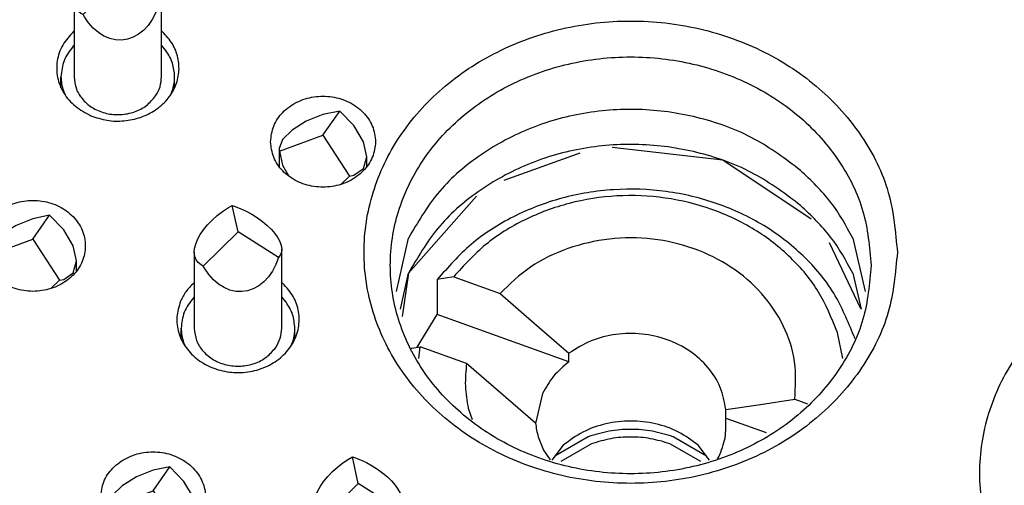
# Model space of a CAD drawing. Header units: inches. Extents: x -129 to 664, y -381 to 179.
# Tile 11 of 109: x -50.43 to -39.16, y -336.81 to -331.49. Entities that reach past the tile are written whole.
import ezdxf

# ---------------------------------------------------------------- set-up
doc = ezdxf.new("R2010")
doc.units = ezdxf.units.IN
doc.layers.add('1', color=7, linetype='Continuous')

# ---------------------------------------------------------------- blocks, each defined once
blk = doc.blocks.new('1253-4473_contact_band_1__172', base_point=(-44.306, -336.538))
at = {"color": 7, "linetype": 'Continuous'}
for p, q in [((-43.924, -336.254), (-44.306, -336.474)), ((-42.57, -336.474), (-42.952, -336.254)), ((-43.886, -336.334), (-44.239, -336.538)), ((-42.637, -336.538), (-42.99, -336.334))]:
    blk.add_line(p, q, dxfattribs=at)
for points, knots in [([(-42.952, -336.254), (-43.031, -336.23), (-43.189, -336.182), (-43.438, -336.164), (-43.687, -336.182), (-43.845, -336.23), (-43.924, -336.254)], [0, 0, 0, 0, 0.2463272, 0.4949915, 0.7436559, 0.9899831, 0.9899831, 0.9899831, 0.9899831]), ([(-42.99, -336.334), (-43.063, -336.312), (-43.209, -336.268), (-43.438, -336.251), (-43.667, -336.268), (-43.813, -336.312), (-43.886, -336.334)], [0, 0, 0, 0, 0.2269316, 0.4560163, 0.6851011, 0.9120326, 0.9120326, 0.9120326, 0.9120326])]:
    blk.add_open_spline(points, degree=3, knots=knots, dxfattribs=at)
blk = doc.blocks.new('nut_hcdps_E7018-25751_1__173', base_point=(-45.95, -336.521))
at = {"color": 7, "linetype": 'Continuous'}
for p, q in [((-45.463, -334.425), (-45.651, -334.457)), ((-45.651, -334.457), (-45.651, -334.857)), ((-45.463, -334.425), (-44.933, -334.615)), ((-44.933, -334.615), (-44.542, -334.957)), ((-45.88, -335.231), (-45.651, -334.857)), ((-44.144, -335.398), (-45.651, -334.857)), ((-44.542, -334.957), (-44.144, -335.298)), ((-41.079, -335.046), (-41.014, -335.358)), ((-40.887, -335.099), (-40.88, -335.131)), ((-45.95, -335.243), (-45.94, -335.241)), ((-45.94, -335.241), (-45.845, -335.225)), ((-45.861, -335.359), (-45.845, -335.225)), ((-45.315, -335.415), (-45.845, -335.225)), ((-44.144, -335.398), (-44.144, -335.298)), ((-44.924, -335.757), (-45.315, -335.415)), ((-44.527, -336.098), (-44.924, -335.757)), ((-44.447, -335.758), (-44.526, -336.101)), ((-41.952, -335.886), (-41.561, -335.824)), ((-41.561, -335.824), (-41.415, -335.877)), ((-45.297, -335.928), (-45.25, -336.055)), ((-42.35, -335.941), (-41.952, -335.886)), ((-42.35, -336.041), (-42.35, -335.941)), ((-42.35, -336.041), (-41.888, -336.207)), ((-44.435, -336.407), (-44.358, -336.518)), ((-44.21, -336.351), (-44.341, -336.521)), ((-42.535, -336.521), (-42.666, -336.351)), ((-42.447, -336.506), (-42.429, -336.482))]:
    blk.add_line(p, q, dxfattribs=at)
for points, knots in [([(-40.887, -335.099), (-40.955, -334.933), (-41.093, -334.596), (-41.456, -334.169), (-41.91, -333.82), (-42.445, -333.571), (-43.03, -333.432), (-43.635, -333.411), (-44.23, -333.508), (-44.784, -333.721), (-45.277, -334.032), (-45.528, -334.317), (-45.651, -334.457)], [0, 0, 0, 0, 0.535684, 1.087419, 1.657482, 2.244353, 2.843314, 3.4475, 4.049152, 4.640943, 5.217266, 5.77538, 5.77538, 5.77538, 5.77538]), ([(-41.079, -335.046), (-41.142, -334.894), (-41.269, -334.584), (-41.6, -334.191), (-42.016, -333.869), (-42.506, -333.638), (-43.041, -333.508), (-43.597, -333.484), (-44.145, -333.569), (-44.655, -333.759), (-45.112, -334.039), (-45.347, -334.297), (-45.463, -334.425)], [0, 0, 0, 0, 0.491822, 0.998257, 1.521403, 2.059938, 2.609648, 3.164359, 3.717052, 4.261045, 4.791154, 5.304721, 5.304721, 5.304721, 5.304721]), ([(-41.561, -335.824), (-41.553, -335.682), (-41.536, -335.394), (-41.677, -334.974), (-41.928, -334.601), (-42.282, -334.299), (-42.711, -334.087), (-43.188, -333.977), (-43.682, -333.976), (-44.158, -334.086), (-44.594, -334.292), (-44.821, -334.508), (-44.933, -334.615)], [0, 0, 0, 0, 0.425961, 0.856788, 1.300306, 1.760505, 2.236772, 2.724474, 3.216328, 3.704134, 4.180586, 4.641007, 4.641007, 4.641007, 4.641007]), ([(-42.35, -335.941), (-42.366, -335.856), (-42.399, -335.681), (-42.549, -335.451), (-42.758, -335.264), (-43.018, -335.134), (-43.308, -335.069), (-43.607, -335.074), (-43.896, -335.144), (-44.062, -335.247), (-44.144, -335.298)], [0, 0, 0, 0, 0.260228, 0.527904, 0.806064, 1.094531, 1.39027, 1.688392, 1.983425, 2.270654, 2.270654, 2.270654, 2.270654]), ([(-44.144, -335.398), (-44.206, -335.449), (-44.33, -335.551), (-44.408, -335.69), (-44.447, -335.758)], [0, 0, 0, 0, 0.2410818, 0.4742276, 0.4742276, 0.4742276, 0.4742276]), ([(-45.315, -335.415), (-45.324, -335.501), (-45.341, -335.673), (-45.311, -335.843), (-45.297, -335.928)], [0, 0, 0, 0, 0.2573962, 0.5152198, 0.5152198, 0.5152198, 0.5152198]), ([(-42.666, -336.351), (-42.739, -336.297), (-42.887, -336.187), (-43.155, -336.096), (-43.438, -336.063), (-43.721, -336.096), (-43.989, -336.187), (-44.137, -336.297), (-44.21, -336.351)], [0, 0, 0, 0, 0.271593, 0.551446, 0.83596, 1.120473, 1.400327, 1.671919, 1.671919, 1.671919, 1.671919]), ([(-42.429, -336.482), (-42.401, -336.411), (-42.344, -336.269), (-42.348, -336.117), (-42.35, -336.041)], [0, 0, 0, 0, 0.2270743, 0.4514794, 0.4514794, 0.4514794, 0.4514794]), ([(-44.527, -336.098), (-44.519, -336.151), (-44.503, -336.259), (-44.457, -336.357), (-44.435, -336.407)], [0, 0, 0, 0, 0.1608634, 0.3238787, 0.3238787, 0.3238787, 0.3238787])]:
    blk.add_open_spline(points, degree=3, knots=knots, dxfattribs=at)
blk = doc.blocks.new('E7018-60120_plug_female_hcdps_ass__174', base_point=(-45.95, -336.538))
for name, p in [('nut_hcdps_E7018-25751_1__173', (-45.95, -336.521)), ('1253-4473_contact_band_1__172', (-44.306, -336.538))]:
    blk.add_blockref(name, p)
blk = doc.blocks.new('100A_pin_assy_3__175', base_point=(-45.95, -336.538))
blk.add_blockref('E7018-60120_plug_female_hcdps_ass__174', (-45.95, -336.538))
blk = doc.blocks.new('gnd_pogo_bot_1400-1715_2_13', base_point=(-47.458, -333.37))
at = {"color": 7, "linetype": 'Continuous'}
for p, q in [((-46.958, -332.572), (-47.149, -332.648)), ((-46.958, -332.807), (-46.767, -332.532)), ((-46.767, -332.532), (-46.958, -332.572)), ((-46.604, -332.699), (-46.767, -332.532)), ((-47.149, -332.648), (-47.312, -332.749)), ((-46.496, -332.883), (-46.604, -332.699)), ((-47.454, -332.989), (-46.958, -332.807)), ((-47.312, -332.749), (-47.42, -332.858)), ((-46.958, -332.807), (-46.654, -333.276)), ((-47.42, -332.858), (-47.458, -332.959)), ((-46.458, -333.055), (-46.496, -332.883)), ((-47.458, -332.959), (-47.458, -333.168)), ((-47.458, -332.959), (-47.454, -332.989)), ((-47.454, -332.989), (-47.42, -333.15)), ((-47.42, -333.15), (-47.35, -333.275)), ((-46.496, -333.189), (-46.458, -333.055)), ((-46.458, -333.169), (-46.458, -333.055)), ((-46.654, -333.276), (-46.604, -333.265)), ((-46.604, -333.265), (-46.496, -333.189)), ((-46.752, -333.37), (-46.654, -333.276))]:
    blk.add_line(p, q, dxfattribs=at)
blk = doc.blocks.new('gnd_pogo_bot_1400-1715_2_9__216', base_point=(-50.777, -334.56))
at = {"color": 7, "linetype": 'Continuous'}
for p, q in [((-50.277, -333.763), (-50.468, -333.839)), ((-50.277, -333.997), (-50.085, -333.722)), ((-50.085, -333.722), (-50.277, -333.763)), ((-49.923, -333.89), (-50.085, -333.722)), ((-50.63, -333.939), (-50.739, -334.048)), ((-50.468, -333.839), (-50.63, -333.939)), ((-49.815, -334.073), (-49.923, -333.89)), ((-50.739, -334.048), (-50.777, -334.15)), ((-50.772, -334.179), (-50.277, -333.997)), ((-50.277, -333.997), (-49.972, -334.466)), ((-50.777, -334.15), (-50.777, -334.359)), ((-50.777, -334.15), (-50.772, -334.179)), ((-49.777, -334.245), (-49.815, -334.073)), ((-50.772, -334.179), (-50.739, -334.34)), ((-49.815, -334.38), (-49.777, -334.245)), ((-49.777, -334.359), (-49.777, -334.245)), ((-50.739, -334.34), (-50.669, -334.466)), ((-49.923, -334.456), (-49.815, -334.38)), ((-50.071, -334.56), (-49.972, -334.466)), ((-49.972, -334.466), (-49.923, -334.456))]:
    blk.add_line(p, q, dxfattribs=at)
blk = doc.blocks.new('gnd_pogo_bot_1400-1715_2_5__220', base_point=(-49.402, -337.434))
at = {"color": 7, "linetype": 'Continuous'}
for p, q in [((-48.902, -336.637), (-49.093, -336.713)), ((-48.902, -336.872), (-48.711, -336.596)), ((-48.711, -336.596), (-48.902, -336.637)), ((-48.549, -336.764), (-48.711, -336.596)), ((-49.093, -336.713), (-49.256, -336.813)), ((-49.256, -336.813), (-49.364, -336.922)), ((-48.44, -336.947), (-48.549, -336.764)), ((-49.364, -336.922), (-49.402, -337.024)), ((-49.398, -337.053), (-48.902, -336.872)), ((-48.902, -336.872), (-48.598, -337.34)), ((-48.402, -337.119), (-48.44, -336.947)), ((-49.402, -337.024), (-49.402, -337.233)), ((-49.402, -337.024), (-49.398, -337.053)), ((-49.398, -337.053), (-49.364, -337.214)), ((-48.44, -337.254), (-48.402, -337.119)), ((-48.402, -337.233), (-48.402, -337.119)), ((-49.364, -337.214), (-49.294, -337.34)), ((-48.549, -337.33), (-48.44, -337.254)), ((-48.696, -337.434), (-48.598, -337.34)), ((-48.598, -337.34), (-48.549, -337.33))]:
    blk.add_line(p, q, dxfattribs=at)
blk = doc.blocks.new('ground_pin_set_2__224', base_point=(-64.857, -337.434))
for name, p in [('gnd_pogo_bot_1400-1715_2_13', (-47.458, -333.37)), ('gnd_pogo_bot_1400-1715_2_9__216', (-50.777, -334.56)), ('gnd_pogo_bot_1400-1715_2_5__220', (-49.402, -337.434))]:
    blk.add_blockref(name, p)
blk = doc.blocks.new('insulator_top2_E7018-25457__230', base_point=(-87.509, -353.663))
at = {"color": 7, "linetype": 'Continuous'}
for p, q in [((-49.812, -331.623), (-49.805, -331.616)), ((-48.805, -331.617), (-48.792, -331.627)), ((-46.119, -334.595), (-45.979, -333.983)), ((-40.897, -333.983), (-40.757, -334.595)), ((-48.437, -334.497), (-48.43, -334.49)), ((-47.43, -334.491), (-47.418, -334.501))]:
    blk.add_line(p, q, dxfattribs=at)
for points, knots in [([(-40.388, -334.145), (-40.409, -333.913), (-40.45, -333.446), (-40.776, -332.798), (-41.267, -332.246), (-41.906, -331.826), (-42.646, -331.563), (-43.438, -331.473), (-44.23, -331.563), (-44.97, -331.826), (-45.609, -332.246), (-46.103, -332.798), (-46.416, -333.446), (-46.524, -334.145), (-46.416, -334.844), (-46.103, -335.491), (-45.609, -336.043), (-44.97, -336.464), (-44.23, -336.727), (-43.438, -336.816), (-42.646, -336.727), (-41.906, -336.464), (-41.267, -336.043), (-40.776, -335.491), (-40.45, -334.844), (-40.409, -334.376), (-40.388, -334.145)], [0, 0, 0, 0, 0.691493, 1.39766, 2.128548, 2.886978, 3.668476, 4.462988, 5.2575, 6.038999, 6.797429, 7.528316, 8.234484, 8.925977, 9.61747, 10.323637, 11.054524, 11.812954, 12.594453, 13.388965, 14.183477, 14.964976, 15.723405, 16.454293, 17.16046, 17.851953, 17.851953, 17.851953, 17.851953]), ([(-49.812, -331.623), (-49.857, -331.672), (-49.946, -331.768), (-50.009, -331.957), (-50.005, -332.151), (-49.93, -332.334), (-49.796, -332.489), (-49.674, -332.553), (-49.612, -332.585)], [0, 0, 0, 0, 0.198731, 0.390152, 0.579019, 0.771241, 0.971223, 1.180146, 1.180146, 1.180146, 1.180146]), ([(-49.612, -332.585), (-49.551, -332.606), (-49.429, -332.647), (-49.234, -332.651), (-49.045, -332.612), (-48.875, -332.529), (-48.737, -332.408), (-48.642, -332.259), (-48.598, -332.091), (-48.61, -331.92), (-48.673, -331.757), (-48.752, -331.671), (-48.792, -331.627)], [0, 0, 0, 0, 0.191246, 0.384797, 0.577013, 0.76459, 0.945435, 1.119361, 1.288352, 1.45609, 1.626708, 1.803314, 1.803314, 1.803314, 1.803314]), ([(-40.688, -334.295), (-40.707, -334.086), (-40.744, -333.665), (-41.038, -333.081), (-41.48, -332.583), (-42.057, -332.204), (-42.724, -331.967), (-43.438, -331.886), (-44.152, -331.967), (-44.819, -332.204), (-45.395, -332.583), (-45.841, -333.081), (-46.123, -333.665), (-46.22, -334.295), (-46.123, -334.925), (-45.841, -335.509), (-45.395, -336.006), (-44.819, -336.385), (-44.152, -336.623), (-43.438, -336.703), (-42.724, -336.623), (-42.057, -336.385), (-41.48, -336.006), (-41.038, -335.509), (-40.744, -334.925), (-40.707, -334.503), (-40.688, -334.295)], [0, 0, 0, 0, 0.623477, 1.260185, 1.919182, 2.603013, 3.307642, 4.024006, 4.740369, 5.444999, 6.128829, 6.787826, 7.424534, 8.048012, 8.671489, 9.308197, 9.967194, 10.651024, 11.355654, 12.072017, 12.788381, 13.493011, 14.176841, 14.835838, 15.472546, 16.096023, 16.096023, 16.096023, 16.096023]), ([(-47.558, -332.882), (-47.551, -332.943), (-47.536, -333.067), (-47.423, -333.226), (-47.261, -333.343), (-47.063, -333.404), (-46.853, -333.404), (-46.656, -333.343), (-46.492, -333.226), (-46.384, -333.067), (-46.345, -332.882), (-46.384, -332.697), (-46.492, -332.538), (-46.656, -332.421), (-46.853, -332.36), (-47.063, -332.36), (-47.261, -332.421), (-47.423, -332.538), (-47.536, -332.697), (-47.551, -332.821), (-47.558, -332.882)], [0, 0, 0, 0, 0.181365, 0.369194, 0.566516, 0.771824, 0.980202, 1.18551, 1.382833, 1.570662, 1.752027, 1.933392, 2.121221, 2.318543, 2.523851, 2.732229, 2.937537, 3.134859, 3.322688, 3.504053, 3.504053, 3.504053, 3.504053]), ([(-41.494, -333.211), (-41.665, -333.082), (-42.014, -332.822), (-42.639, -332.593), (-43.302, -332.492), (-43.976, -332.535), (-44.618, -332.717), (-45.189, -333.03), (-45.669, -333.45), (-45.877, -333.808), (-45.979, -333.983)], [0, 0, 0, 0, 0.640613, 1.299906, 1.9707, 2.643503, 3.30843, 3.957154, 4.584718, 5.190927, 5.190927, 5.190927, 5.190927]), ([(-40.897, -333.983), (-40.976, -333.841), (-41.134, -333.553), (-41.373, -333.326), (-41.494, -333.211)], [0, 0, 0, 0, 0.4838515, 0.9810513, 0.9810513, 0.9810513, 0.9810513]), ([(-50.877, -334.072), (-50.869, -334.133), (-50.854, -334.257), (-50.741, -334.417), (-50.579, -334.533), (-50.381, -334.595), (-50.172, -334.595), (-49.974, -334.533), (-49.811, -334.417), (-49.702, -334.257), (-49.664, -334.072), (-49.702, -333.888), (-49.811, -333.728), (-49.974, -333.612), (-50.172, -333.55), (-50.381, -333.55), (-50.579, -333.612), (-50.741, -333.728), (-50.854, -333.888), (-50.869, -334.012), (-50.877, -334.072)], [0, 0, 0, 0, 0.181365, 0.369194, 0.566516, 0.771824, 0.980202, 1.18551, 1.382833, 1.570662, 1.752027, 1.933392, 2.121221, 2.318543, 2.523851, 2.732229, 2.937537, 3.134859, 3.322688, 3.504053, 3.504053, 3.504053, 3.504053]), ([(-36.398, -334.029), (-36.663, -334.046), (-37.19, -334.08), (-37.93, -334.353), (-38.569, -334.771), (-39.063, -335.324), (-39.376, -335.971), (-39.484, -336.67), (-39.376, -337.369), (-39.063, -338.017), (-38.569, -338.569), (-37.93, -338.987), (-37.19, -339.26), (-36.663, -339.294), (-36.398, -339.311)], [0, 0, 0, 0, 0.794513, 1.576011, 2.334441, 3.065329, 3.771497, 4.46299, 5.154483, 5.860651, 6.591538, 7.349969, 8.131467, 8.92598, 8.92598, 8.92598, 8.92598]), ([(-48.587, -334.705), (-48.606, -334.765), (-48.643, -334.883), (-48.617, -335.072), (-48.531, -335.243), (-48.39, -335.383), (-48.209, -335.48), (-48.003, -335.526), (-47.791, -335.518), (-47.591, -335.455), (-47.421, -335.344), (-47.296, -335.192), (-47.228, -335.013), (-47.227, -334.825), (-47.289, -334.643), (-47.374, -334.549), (-47.418, -334.501)], [0, 0, 0, 0, 0.184237, 0.367591, 0.555318, 0.750852, 0.954639, 1.164291, 1.37558, 1.583791, 1.785137, 1.978036, 2.163905, 2.34694, 2.532535, 2.724999, 2.724999, 2.724999, 2.724999]), ([(-48.437, -334.497), (-48.468, -334.528), (-48.53, -334.589), (-48.568, -334.667), (-48.587, -334.705)], [0, 0, 0, 0, 0.1309206, 0.2582688, 0.2582688, 0.2582688, 0.2582688]), ([(-49.502, -336.947), (-49.495, -337.007), (-49.48, -337.131), (-49.367, -337.291), (-49.205, -337.408), (-49.007, -337.469), (-48.797, -337.469), (-48.6, -337.408), (-48.437, -337.291), (-48.328, -337.131), (-48.289, -336.947), (-48.328, -336.762), (-48.437, -336.602), (-48.6, -336.486), (-48.797, -336.424), (-49.007, -336.424), (-49.205, -336.486), (-49.367, -336.602), (-49.48, -336.762), (-49.495, -336.886), (-49.502, -336.947)], [0, 0, 0, 0, 0.181365, 0.369194, 0.566516, 0.771824, 0.980202, 1.18551, 1.382833, 1.570662, 1.752027, 1.933392, 2.121221, 2.318543, 2.523851, 2.732229, 2.937537, 3.134859, 3.322688, 3.504053, 3.504053, 3.504053, 3.504053])]:
    blk.add_open_spline(points, degree=3, knots=knots, dxfattribs=at)
blk = doc.blocks.new('sig_pogo_1400-2142_13_41_4__231', base_point=(-47.205, -338.331))
at = {"color": 7, "linetype": 'Continuous'}
for p, q in [((-46.731, -336.553), (-46.665, -336.51)), ((-46.665, -336.51), (-46.621, -336.484)), ((-46.555, -336.788), (-46.621, -336.484)), ((-46.621, -336.484), (-46.598, -336.492)), ((-46.598, -336.492), (-46.53, -336.518)), ((-46.53, -336.518), (-46.462, -336.549)), ((-46.851, -336.652), (-46.793, -336.601)), ((-46.793, -336.601), (-46.731, -336.553)), ((-46.462, -336.549), (-46.396, -336.585)), ((-46.396, -336.585), (-46.333, -336.625)), ((-46.333, -336.625), (-46.274, -336.668)), ((-46.949, -336.762), (-46.903, -336.706)), ((-46.903, -336.706), (-46.851, -336.652)), ((-46.274, -336.668), (-46.22, -336.713)), ((-46.22, -336.713), (-46.173, -336.759)), ((-47.017, -336.873), (-46.987, -336.817)), ((-46.987, -336.817), (-46.949, -336.762)), ((-46.952, -337.177), (-46.555, -336.788)), ((-46.093, -337.079), (-46.555, -336.788)), ((-46.173, -336.759), (-46.133, -336.806)), ((-46.133, -336.806), (-46.1, -336.853)), ((-46.1, -336.853), (-46.076, -336.898)), ((-47.055, -337.019), (-47.052, -336.977)), ((-47.052, -336.977), (-47.039, -336.926)), ((-47.039, -336.926), (-47.017, -336.873)), ((-46.076, -336.898), (-46.061, -336.941)), ((-46.061, -336.941), (-46.055, -336.986)), ((-47.055, -337.019), (-47.055, -337.888)), ((-47.05, -337.068), (-47.055, -337.019)), ((-47.034, -337.106), (-47.05, -337.068)), ((-46.093, -337.079), (-46.124, -337.16)), ((-46.072, -337.051), (-46.093, -337.079)), ((-46.059, -337.019), (-46.072, -337.051)), ((-46.055, -336.986), (-46.059, -337.019)), ((-46.055, -337.888), (-46.055, -336.986)), ((-47.011, -337.138), (-47.034, -337.106)), ((-46.978, -337.164), (-47.011, -337.138)), ((-46.952, -337.177), (-46.978, -337.164)), ((-46.938, -337.202), (-46.952, -337.177)), ((-46.89, -337.272), (-46.938, -337.202)), ((-46.124, -337.16), (-46.162, -337.235)), ((-46.837, -337.333), (-46.89, -337.272)), ((-46.208, -337.301), (-46.26, -337.357)), ((-46.162, -337.235), (-46.208, -337.301)), ((-46.778, -337.384), (-46.837, -337.333)), ((-46.715, -337.423), (-46.778, -337.384)), ((-46.649, -337.451), (-46.715, -337.423)), ((-46.318, -337.403), (-46.38, -337.437)), ((-46.26, -337.357), (-46.318, -337.403)), ((-47.055, -337.53), (-47.067, -337.541)), ((-46.581, -337.467), (-46.649, -337.451)), ((-46.513, -337.47), (-46.581, -337.467)), ((-46.445, -337.46), (-46.513, -337.47)), ((-46.38, -337.437), (-46.445, -337.46)), ((-46.006, -337.588), (-46.055, -337.529)), ((-47.205, -338.013), (-47.205, -337.888)), ((-45.905, -338.013), (-45.905, -337.888)), ((-47.178, -338.049), (-47.158, -338.097)), ((-45.951, -338.092), (-45.927, -338.031))]:
    blk.add_line(p, q, dxfattribs=at)
for points, knots in [([(-47.067, -337.541), (-47.107, -337.593), (-47.185, -337.696), (-47.199, -337.825), (-47.205, -337.888)], [0, 0, 0, 0, 0.1935531, 0.3809583, 0.3809583, 0.3809583, 0.3809583]), ([(-45.905, -337.888), (-45.91, -337.835), (-45.919, -337.727), (-45.977, -337.634), (-46.006, -337.588)], [0, 0, 0, 0, 0.1585784, 0.3210088, 0.3210088, 0.3210088, 0.3210088]), ([(-47.205, -337.888), (-47.204, -337.916), (-47.202, -337.97), (-47.186, -338.023), (-47.178, -338.049)], [0, 0, 0, 0, 0.0816944, 0.1639494, 0.1639494, 0.1639494, 0.1639494]), ([(-47.055, -337.888), (-47.05, -337.936), (-47.039, -338.032), (-46.957, -338.159), (-46.836, -338.256), (-46.687, -338.314), (-46.524, -338.328), (-46.366, -338.297), (-46.223, -338.225), (-46.156, -338.146), (-46.124, -338.107)], [0, 0, 0, 0, 0.141386, 0.287254, 0.439971, 0.598978, 0.761314, 0.922843, 1.079706, 1.229734, 1.229734, 1.229734, 1.229734]), ([(-46.124, -338.107), (-46.104, -338.073), (-46.065, -338.005), (-46.059, -337.927), (-46.055, -337.888)], [0, 0, 0, 0, 0.1170727, 0.2316645, 0.2316645, 0.2316645, 0.2316645]), ([(-45.927, -338.031), (-45.92, -338.007), (-45.908, -337.961), (-45.906, -337.912), (-45.905, -337.888)], [0, 0, 0, 0, 0.0724708, 0.1445545, 0.1445545, 0.1445545, 0.1445545])]:
    blk.add_open_spline(points, degree=3, knots=knots, dxfattribs=at)
blk = doc.blocks.new('sig_pogo_1400-2142_13_39__236', base_point=(-48.58, -335.457))
at = {"color": 7, "linetype": 'Continuous'}
for p, q in [((-48.168, -333.727), (-48.106, -333.679)), ((-48.106, -333.679), (-48.04, -333.636)), ((-48.04, -333.636), (-47.995, -333.61)), ((-47.93, -333.914), (-47.995, -333.61)), ((-47.995, -333.61), (-47.973, -333.618)), ((-47.973, -333.618), (-47.904, -333.644)), ((-47.904, -333.644), (-47.837, -333.675)), ((-47.837, -333.675), (-47.771, -333.711)), ((-47.771, -333.711), (-47.708, -333.751)), ((-48.278, -333.832), (-48.225, -333.778)), ((-48.225, -333.778), (-48.168, -333.727)), ((-47.708, -333.751), (-47.649, -333.794)), ((-47.649, -333.794), (-47.595, -333.839)), ((-48.362, -333.943), (-48.323, -333.888)), ((-48.327, -334.303), (-47.93, -333.914)), ((-48.323, -333.888), (-48.278, -333.832)), ((-47.468, -334.205), (-47.93, -333.914)), ((-47.595, -333.839), (-47.548, -333.885)), ((-47.548, -333.885), (-47.507, -333.932)), ((-47.507, -333.932), (-47.475, -333.979)), ((-48.426, -334.103), (-48.414, -334.052)), ((-48.414, -334.052), (-48.392, -333.999)), ((-48.392, -333.999), (-48.362, -333.943)), ((-47.475, -333.979), (-47.451, -334.024)), ((-47.451, -334.024), (-47.436, -334.067)), ((-48.43, -334.145), (-48.426, -334.103)), ((-48.43, -334.145), (-48.43, -335.014)), ((-48.424, -334.194), (-48.43, -334.145)), ((-47.434, -334.145), (-47.446, -334.177)), ((-47.436, -334.067), (-47.43, -334.112)), ((-47.43, -334.112), (-47.434, -334.145)), ((-47.43, -335.014), (-47.43, -334.112)), ((-48.409, -334.232), (-48.424, -334.194)), ((-48.385, -334.264), (-48.409, -334.232)), ((-48.353, -334.29), (-48.385, -334.264)), ((-47.468, -334.205), (-47.498, -334.286)), ((-47.446, -334.177), (-47.468, -334.205)), ((-48.327, -334.303), (-48.353, -334.29)), ((-48.312, -334.328), (-48.327, -334.303)), ((-48.265, -334.398), (-48.312, -334.328)), ((-47.537, -334.361), (-47.583, -334.427)), ((-47.498, -334.286), (-47.537, -334.361)), ((-48.211, -334.459), (-48.265, -334.398)), ((-48.152, -334.51), (-48.211, -334.459)), ((-47.635, -334.483), (-47.692, -334.529)), ((-47.583, -334.427), (-47.635, -334.483)), ((-48.089, -334.549), (-48.152, -334.51)), ((-48.023, -334.577), (-48.089, -334.549)), ((-47.956, -334.593), (-48.023, -334.577)), ((-47.887, -334.595), (-47.956, -334.593)), ((-47.82, -334.586), (-47.887, -334.595)), ((-47.755, -334.563), (-47.82, -334.586)), ((-47.692, -334.529), (-47.755, -334.563)), ((-48.43, -334.656), (-48.441, -334.667)), ((-47.381, -334.714), (-47.43, -334.655)), ((-48.58, -335.139), (-48.58, -335.014)), ((-47.28, -335.139), (-47.28, -335.014)), ((-48.553, -335.175), (-48.532, -335.223)), ((-47.325, -335.218), (-47.301, -335.157))]:
    blk.add_line(p, q, dxfattribs=at)
for points, knots in [([(-48.441, -334.667), (-48.481, -334.719), (-48.56, -334.822), (-48.573, -334.951), (-48.58, -335.014)], [0, 0, 0, 0, 0.1935528, 0.3809578, 0.3809578, 0.3809578, 0.3809578]), ([(-47.28, -335.014), (-47.285, -334.961), (-47.294, -334.853), (-47.351, -334.76), (-47.381, -334.714)], [0, 0, 0, 0, 0.1585786, 0.3210091, 0.3210091, 0.3210091, 0.3210091]), ([(-48.58, -335.014), (-48.579, -335.042), (-48.577, -335.096), (-48.561, -335.149), (-48.553, -335.175)], [0, 0, 0, 0, 0.0816949, 0.1639504, 0.1639504, 0.1639504, 0.1639504]), ([(-48.43, -335.014), (-48.425, -335.062), (-48.414, -335.158), (-48.331, -335.285), (-48.211, -335.382), (-48.061, -335.44), (-47.899, -335.454), (-47.74, -335.423), (-47.597, -335.351), (-47.531, -335.272), (-47.498, -335.233)], [0, 0, 0, 0, 0.141386, 0.287254, 0.439971, 0.598978, 0.761314, 0.922842, 1.079706, 1.229734, 1.229734, 1.229734, 1.229734]), ([(-47.498, -335.233), (-47.479, -335.199), (-47.439, -335.131), (-47.433, -335.053), (-47.43, -335.014)], [0, 0, 0, 0, 0.1170723, 0.2316636, 0.2316636, 0.2316636, 0.2316636]), ([(-47.301, -335.157), (-47.295, -335.133), (-47.283, -335.087), (-47.281, -335.038), (-47.28, -335.014)], [0, 0, 0, 0, 0.0724707, 0.1445544, 0.1445544, 0.1445544, 0.1445544])]:
    blk.add_open_spline(points, degree=3, knots=knots, dxfattribs=at)
blk = doc.blocks.new('sig_pogo_1400-2142_13_35', base_point=(-49.955, -332.583))
at = {"color": 7, "linetype": 'Continuous'}
for p, q in [((-49.48, -330.805), (-49.415, -330.762)), ((-49.415, -330.762), (-49.37, -330.736)), ((-49.305, -331.04), (-49.37, -330.736)), ((-49.37, -330.736), (-49.347, -330.744)), ((-49.347, -330.744), (-49.279, -330.77)), ((-49.279, -330.77), (-49.211, -330.801)), ((-49.6, -330.904), (-49.542, -330.853)), ((-49.542, -330.853), (-49.48, -330.805)), ((-49.211, -330.801), (-49.145, -330.837)), ((-49.145, -330.837), (-49.082, -330.877)), ((-49.082, -330.877), (-49.023, -330.92)), ((-49.736, -331.069), (-49.698, -331.013)), ((-49.698, -331.013), (-49.652, -330.958)), ((-49.652, -330.958), (-49.6, -330.904)), ((-49.023, -330.92), (-48.97, -330.965)), ((-48.97, -330.965), (-48.922, -331.011)), ((-48.922, -331.011), (-48.882, -331.058)), ((-49.788, -331.178), (-49.767, -331.125)), ((-49.767, -331.125), (-49.736, -331.069)), ((-49.701, -331.429), (-49.305, -331.04)), ((-48.843, -331.331), (-49.305, -331.04)), ((-48.882, -331.058), (-48.85, -331.105)), ((-48.85, -331.105), (-48.826, -331.15)), ((-49.805, -331.271), (-49.801, -331.229)), ((-49.801, -331.229), (-49.788, -331.178)), ((-48.826, -331.15), (-48.811, -331.193)), ((-48.811, -331.193), (-48.805, -331.238)), ((-48.805, -331.238), (-48.808, -331.271)), ((-48.805, -332.14), (-48.805, -331.238)), ((-49.805, -331.271), (-49.805, -332.14)), ((-49.799, -331.32), (-49.805, -331.271)), ((-49.784, -331.358), (-49.799, -331.32)), ((-48.843, -331.331), (-48.873, -331.412)), ((-48.821, -331.303), (-48.843, -331.331)), ((-48.808, -331.271), (-48.821, -331.303)), ((-49.76, -331.39), (-49.784, -331.358)), ((-49.727, -331.416), (-49.76, -331.39)), ((-49.701, -331.429), (-49.727, -331.416)), ((-49.687, -331.454), (-49.701, -331.429)), ((-49.64, -331.524), (-49.687, -331.454)), ((-48.873, -331.412), (-48.911, -331.487)), ((-49.586, -331.585), (-49.64, -331.524)), ((-48.957, -331.553), (-49.009, -331.609)), ((-48.911, -331.487), (-48.957, -331.553)), ((-49.527, -331.636), (-49.586, -331.585)), ((-49.464, -331.675), (-49.527, -331.636)), ((-49.398, -331.703), (-49.464, -331.675)), ((-49.129, -331.689), (-49.195, -331.712)), ((-49.067, -331.655), (-49.129, -331.689)), ((-49.009, -331.609), (-49.067, -331.655)), ((-49.805, -331.782), (-49.816, -331.792)), ((-49.33, -331.719), (-49.398, -331.703)), ((-49.262, -331.721), (-49.33, -331.719)), ((-49.195, -331.712), (-49.262, -331.721)), ((-48.755, -331.84), (-48.805, -331.781)), ((-49.955, -332.265), (-49.955, -332.14)), ((-48.655, -332.264), (-48.655, -332.14)), ((-49.927, -332.301), (-49.907, -332.348)), ((-48.7, -332.344), (-48.676, -332.283))]:
    blk.add_line(p, q, dxfattribs=at)
for points, knots in [([(-49.816, -331.792), (-49.856, -331.845), (-49.935, -331.948), (-49.948, -332.077), (-49.955, -332.14)], [0, 0, 0, 0, 0.1935528, 0.3809576, 0.3809576, 0.3809576, 0.3809576]), ([(-48.655, -332.14), (-48.659, -332.087), (-48.669, -331.979), (-48.726, -331.886), (-48.755, -331.84)], [0, 0, 0, 0, 0.1585787, 0.3210093, 0.3210093, 0.3210093, 0.3210093]), ([(-49.955, -332.14), (-49.954, -332.168), (-49.951, -332.222), (-49.935, -332.275), (-49.927, -332.301)], [0, 0, 0, 0, 0.0816948, 0.1639503, 0.1639503, 0.1639503, 0.1639503]), ([(-49.805, -332.14), (-49.799, -332.188), (-49.789, -332.284), (-49.706, -332.411), (-49.586, -332.508), (-49.436, -332.566), (-49.273, -332.58), (-49.115, -332.548), (-48.972, -332.477), (-48.906, -332.398), (-48.873, -332.359)], [0, 0, 0, 0, 0.141386, 0.287254, 0.439971, 0.598978, 0.761314, 0.922842, 1.079706, 1.229734, 1.229734, 1.229734, 1.229734]), ([(-48.873, -332.359), (-48.853, -332.325), (-48.814, -332.257), (-48.808, -332.179), (-48.805, -332.14)], [0, 0, 0, 0, 0.1170724, 0.2316639, 0.2316639, 0.2316639, 0.2316639]), ([(-48.676, -332.283), (-48.67, -332.259), (-48.657, -332.213), (-48.656, -332.164), (-48.655, -332.14)], [0, 0, 0, 0, 0.0724708, 0.1445546, 0.1445546, 0.1445546, 0.1445546])]:
    blk.add_open_spline(points, degree=3, knots=knots, dxfattribs=at)
blk = doc.blocks.new('signal_pin_set__282', base_point=(-78.632, -366.805))
for name, p in [('sig_pogo_1400-2142_13_35', (-49.955, -332.583)), ('sig_pogo_1400-2142_13_39__236', (-48.58, -335.457)), ('sig_pogo_1400-2142_13_41_4__231', (-47.205, -338.331))]:
    blk.add_blockref(name, p)
blk = doc.blocks.new('insulator_top1_E7018-25456__294', base_point=(-87.509, -354.063))
at = {"color": 7, "linetype": 'Continuous'}
for p, q in [((-46.119, -334.595), (-45.979, -333.983)), ((-40.897, -333.983), (-40.757, -334.595)), ((-46.073, -334.795), (-45.979, -334.383)), ((-40.897, -334.383), (-40.803, -334.795))]:
    blk.add_line(p, q, dxfattribs=at)
for points, knots in [([(-41.494, -333.211), (-41.665, -333.082), (-42.014, -332.822), (-42.639, -332.593), (-43.302, -332.492), (-43.976, -332.535), (-44.618, -332.717), (-45.189, -333.03), (-45.669, -333.45), (-45.877, -333.808), (-45.979, -333.983)], [0, 0, 0, 0, 0.640613, 1.299906, 1.9707, 2.643503, 3.30843, 3.957154, 4.584718, 5.190927, 5.190927, 5.190927, 5.190927]), ([(-41.494, -333.611), (-41.665, -333.482), (-42.014, -333.222), (-42.639, -332.993), (-43.302, -332.892), (-43.976, -332.935), (-44.618, -333.117), (-45.189, -333.43), (-45.669, -333.85), (-45.877, -334.208), (-45.979, -334.383)], [0, 0, 0, 0, 0.640613, 1.299906, 1.970701, 2.643504, 3.30843, 3.957154, 4.584718, 5.190927, 5.190927, 5.190927, 5.190927]), ([(-40.897, -333.983), (-40.976, -333.841), (-41.134, -333.553), (-41.373, -333.326), (-41.494, -333.211)], [0, 0, 0, 0, 0.4838515, 0.9810513, 0.9810513, 0.9810513, 0.9810513]), ([(-40.897, -334.383), (-40.976, -334.241), (-41.134, -333.953), (-41.373, -333.726), (-41.494, -333.611)], [0, 0, 0, 0, 0.4838514, 0.9810511, 0.9810511, 0.9810511, 0.9810511])]:
    blk.add_open_spline(points, degree=3, knots=knots, dxfattribs=at)
blk = doc.blocks.new('segment_160pin__296', base_point=(-87.509, -369.548))
at = {"color": 7, "linetype": 'Continuous'}
for p, q in [((-44.019, -333.013), (-44.89, -333.326)), ((-42.386, -333.094), (-43.652, -332.95)), ((-41.372, -333.768), (-42.386, -333.094)), ((-45.201, -333.506), (-45.979, -334.383)), ((-40.804, -334.791), (-41.164, -334.037)), ((-45.979, -334.383), (-46.054, -334.878))]:
    blk.add_line(p, q, dxfattribs=at)
blk = doc.blocks.new('segment_160pin_E7018-22555__297', base_point=(-87.509, -369.548))
blk.add_blockref('segment_160pin__296', (-87.509, -369.548))
blk = doc.blocks.new('segment_160pin_assy_E7018-62555_1__298', base_point=(-87.509, -370.048))
for name, p in [('insulator_top2_E7018-25457__230', (-87.509, -353.663)), ('insulator_top1_E7018-25456__294', (-87.509, -354.063)), ('signal_pin_set__282', (-78.632, -366.805)), ('ground_pin_set_2__224', (-64.857, -337.434)), ('segment_160pin_E7018-22555__297', (-87.509, -369.548))]:
    blk.add_blockref(name, p)
blk = doc.blocks.new('hcdps_segment__299', base_point=(-87.509, -370.048))
for name, p in [('segment_160pin_assy_E7018-62555_1__298', (-87.509, -370.048)), ('100A_pin_assy_3__175', (-45.95, -336.538))]:
    blk.add_blockref(name, p)
blk = doc.blocks.new('gen1__300', base_point=(-27.051, -340.34))
blk.add_blockref('hcdps_segment__299', (-87.509, -370.048))
blk = doc.blocks.new('1__302', base_point=(-265.051, -517.34))
blk.add_blockref('gen1__300', (-27.051, -340.34))
blk = doc.blocks.new('hcdps_segment__303', base_point=(-265.051, -519.34))
at = {"layer": '1'}
blk.add_blockref('1__302', (-265.051, -517.34), dxfattribs=at)

msp = doc.modelspace()

# ---------------------------------------------------------------- block references
msp.add_blockref('hcdps_segment__303', (-265.051, -519.34))

doc.saveas('drawing.dxf')
